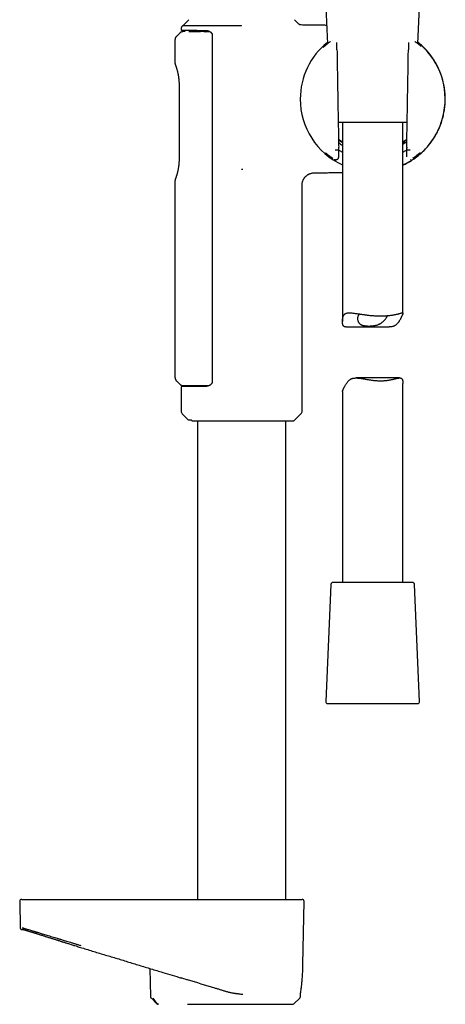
# Model space of a CAD drawing. Header units: millimetres. Extents: x 8 to 955, y 12 to 2039.
# Tile 75 of 115: x 774 to 880, y 1431 to 1675. Entities that reach past the tile are written whole.
import ezdxf

# ---------------------------------------------------------------- set-up
doc = ezdxf.new("R2010")
doc.units = ezdxf.units.MM

msp = doc.modelspace()

# ---------------------------------------------------------------- linework, layer by layer
at = {"color": 7, "linetype": 'Continuous', "lineweight": 30}
for p, q in [((850.36, 1678.52), (850.76, 1669.43)), ((873.15, 1669.43), (873.54, 1678.6)), ((816.36, 1675.38), (814.86, 1673.88)), ((829.45, 1673.88), (829.45, 1673.92)), ((843.57, 1674.36), (842.54, 1675.38)), ((814.11, 1672.07), (813.3, 1671.24)), ((814.45, 1673.07), (814.45, 1672.98)), ((815.45, 1672.43), (814.94, 1672.42)), ((818.5, 1672.74), (818.5, 1672.42)), ((820.55, 1672.41), (821.04, 1672.42)), ((821.04, 1672.42), (821.59, 1672.43)), ((822.15, 1671.71), (822.15, 1585.54)), ((812.95, 1670.39), (812.95, 1664.59)), ((853.09, 1667.93), (853.06, 1669.75)), ((870.84, 1669.75), (870.81, 1667.93)), ((870.85, 1669.75), (870.85, 1669.75)), ((853.09, 1667.93), (853.09, 1667.93)), ((853.09, 1667.93), (853.1, 1667.93)), ((870.8, 1667.93), (870.81, 1667.93)), ((813.96, 1659.26), (813.96, 1640.84)), ((813.96, 1659.26), (813.96, 1659.26)), ((864.48, 1649.94), (853.4, 1649.94)), ((854.45, 1649.94), (854.45, 1600.62)), ((870.5, 1649.94), (864.48, 1649.94)), ((869.45, 1602.65), (869.45, 1649.94)), ((869.45, 1644.56), (870.41, 1645.22)), ((853.4, 1643.03), (853.4, 1643.03)), ((853.4, 1643.03), (853.57, 1643.03)), ((853.54, 1641.37), (853.57, 1643.08)), ((870.32, 1643.62), (870.36, 1641.37)), ((870.33, 1643.03), (870.5, 1643.03)), ((870.5, 1643.03), (870.5, 1643.03)), ((829.45, 1638.37), (829.74, 1638.32)), ((829.78, 1638.36), (829.74, 1638.32)), ((812.95, 1635.51), (812.95, 1586.74)), ((844.45, 1578.44), (844.45, 1634.42)), ((855.27, 1599.26), (866.07, 1599.26)), ((813.3, 1585.89), (814.16, 1585.04)), ((868.63, 1586.61), (857.84, 1586.61)), ((814.45, 1584.27), (814.45, 1578.44)), ((816.65, 1584.74), (816.66, 1584.49)), ((816.97, 1584.49), (816.96, 1584.74)), ((818.56, 1584.5), (818.56, 1584.74)), ((869.45, 1535.94), (869.45, 1585.26)), ((854.45, 1583.22), (854.45, 1535.94)), ((814.74, 1577.73), (816.25, 1576.22)), ((816.25, 1576.22), (816.95, 1576.22)), ((816.95, 1576.22), (817.14, 1576.05)), ((842.47, 1576.05), (844.16, 1577.73)), ((817.37, 1575.96), (842.26, 1575.96)), ((818.5, 1575.96), (818.5, 1457.42)), ((840.4, 1457.42), (840.4, 1575.96)), ((851.58, 1535.46), (850.32, 1506.46)), ((871.82, 1535.94), (852.08, 1535.94)), ((873.58, 1506.46), (872.32, 1535.46)), ((850.82, 1505.94), (864.8, 1505.94)), ((864.8, 1505.94), (873.08, 1505.94)), ((774.46, 1456.91), (774.57, 1450.41)), ((844.67, 1441.29), (844.94, 1456.91)), ((775.08, 1449.92), (775.08, 1449.92)), ((775.09, 1449.92), (775.49, 1449.92)), ((789.54, 1445.54), (789.53, 1445.54)), ((806.7, 1440.31), (806.87, 1433.33)), ((814.32, 1438), (814.32, 1438)), ((807.01, 1432.99), (808.47, 1431.57)), ((807.02, 1432.99), (807.03, 1432.99)), ((808.57, 1431.57), (807.54, 1432.98)), ((842.44, 1431.57), (843.88, 1432.98)), ((844.03, 1433.33), (844.04, 1433.87)), ((844.04, 1433.87), (844.04, 1433.89))]:
    msp.add_line(p, q, dxfattribs=at)
for centre, radius, start, end in [((861.95, 1655.72), 17.96, 128.6107, 180), ((861.95, 1655.72), 17.96, 294.6793, 51.3893), ((861.95, 1655.72), 17.96, 180, 245.3207), ((815.45, 1578.44), 1, 180, 225), ((843.45, 1578.44), 1, 315, 0), ((842.26, 1576.26), 0.3, 270, 315), ((852.08, 1535.44), 0.5, 90, 177.5187), ((871.82, 1535.44), 0.5, 2.4813, 90), ((850.82, 1506.44), 0.5, 177.5187, 270), ((873.08, 1506.44), 0.5, 270, 2.4813), ((774.96, 1456.92), 0.5, 90, 181), ((844.44, 1456.92), 0.5, 359, 90), ((843.53, 1433.34), 0.5, 314.5, 359), ((842.09, 1431.92), 0.5, 270, 314.5)]:
    msp.add_arc(centre, radius, start, end, dxfattribs=at)
for centre, major_axis, ratio, start_param, end_param in [((864.46, 1655.77), (16.75, 0.29), 0.988692, 2.299139, 2.299523), ((859.44, 1655.77), (16.75, -0.29), 0.988692, 0.84207, 0.842454), ((864.46, 1655.77), (16.75, 0.29), 0.988692, 3.985409, 3.987412), ((859.44, 1655.77), (16.75, -0.29), 0.988692, 5.437366, 5.439368), ((871.64, 1718.95), (1.31, 75.92), 0.001218, 3.079851, 3.141615)]:
    msp.add_ellipse(centre, major_axis=major_axis, ratio=ratio, start_param=start_param, end_param=end_param, dxfattribs=at)
for points, knots in [([(814.86, 1673.88), (814.83, 1673.86), (814.77, 1673.81), (814.68, 1673.72), (814.61, 1673.62), (814.55, 1673.51), (814.5, 1673.4), (814.47, 1673.29), (814.45, 1673.18), (814.45, 1673.11), (814.45, 1673.07)], [0, 0, 0, 0, 0.130253, 0.260819, 0.390718, 0.518999, 0.644781, 0.767287, 0.885864, 1, 1, 1, 1]), ([(829.45, 1673.87), (829.28, 1673.87), (828.95, 1673.87), (828.45, 1673.87), (827.95, 1673.87), (827.45, 1673.87), (826.95, 1673.87), (826.46, 1673.87), (825.97, 1673.87), (825.48, 1673.87), (824.99, 1673.87), (824.51, 1673.88), (824.04, 1673.88), (823.53, 1673.88), (823.01, 1673.88), (822.47, 1673.87), (821.94, 1673.87), (821.42, 1673.87), (820.91, 1673.87), (820.42, 1673.88), (819.93, 1673.88), (819.48, 1673.88), (819.04, 1673.88), (818.63, 1673.88), (818.23, 1673.88), (817.86, 1673.88), (817.52, 1673.88), (817.21, 1673.88), (816.91, 1673.88), (816.65, 1673.88), (816.42, 1673.88), (816.22, 1673.88), (816.03, 1673.88), (815.87, 1673.88), (815.72, 1673.88), (815.58, 1673.88), (815.42, 1673.88), (815.26, 1673.88), (815.13, 1673.88), (815.03, 1673.88), (814.94, 1673.88), (814.89, 1673.88), (814.86, 1673.88), (814.86, 1673.88), (814.86, 1673.88)], [0, 0, 0, 0, 0.02183, 0.043685, 0.065579, 0.087499, 0.109406, 0.131313, 0.153331, 0.17535, 0.197532, 0.219715, 0.241999, 0.264284, 0.290685, 0.317216, 0.343795, 0.370658, 0.397572, 0.424778, 0.452034, 0.479429, 0.505573, 0.531757, 0.558005, 0.584299, 0.608793, 0.633287, 0.657933, 0.682578, 0.702494, 0.72241, 0.742403, 0.762395, 0.779167, 0.79595, 0.822222, 0.84862, 0.875064, 0.901778, 0.928538, 0.955574, 0.982658, 1, 1, 1, 1]), ([(844.26, 1674.07), (844.2, 1674.07), (844.07, 1674.08), (843.88, 1674.14), (843.71, 1674.23), (843.61, 1674.32), (843.57, 1674.36)], [0, 0, 0, 0, 0.247647, 0.5, 0.752353, 1, 1, 1, 1]), ([(850.56, 1673.97), (850.4, 1673.98), (849.76, 1673.99), (848.61, 1674.01), (847.11, 1674.03), (845.66, 1674.05), (844.7, 1674.06), (844.26, 1674.07)], [0, 0, 0, 0, 0.073667, 0.306965, 0.545753, 0.789918, 1, 1, 1, 1]), ([(813.3, 1671.24), (813.27, 1671.21), (813.22, 1671.15), (813.15, 1671.06), (813.09, 1670.96), (813.04, 1670.85), (813, 1670.74), (812.97, 1670.62), (812.95, 1670.51), (812.95, 1670.43), (812.95, 1670.39)], [0, 0, 0, 0, 0.122907, 0.247593, 0.373494, 0.500011, 0.626527, 0.752423, 0.877102, 1, 1, 1, 1]), ([(814.94, 1672.42), (814.89, 1672.42), (814.79, 1672.41), (814.64, 1672.38), (814.49, 1672.33), (814.35, 1672.25), (814.22, 1672.17), (814.15, 1672.1), (814.11, 1672.07)], [0, 0, 0, 0, 0.166102, 0.335019, 0.505378, 0.675738, 0.844655, 1, 1, 1, 1]), ([(814.45, 1672.98), (814.45, 1672.95), (814.46, 1672.91), (814.48, 1672.87), (814.51, 1672.83), (814.54, 1672.81), (814.59, 1672.78), (814.63, 1672.78), (814.65, 1672.78)], [0, 0, 0, 0, 0.239784, 0.368781, 0.500449, 0.632051, 0.760855, 1, 1, 1, 1]), ([(814.65, 1672.78), (814.65, 1672.78), (814.66, 1672.78), (814.71, 1672.78), (814.78, 1672.78), (814.89, 1672.78), (815.02, 1672.77), (815.17, 1672.77), (815.33, 1672.77), (815.52, 1672.77), (815.72, 1672.77), (815.95, 1672.77), (816.21, 1672.76), (816.52, 1672.76), (816.87, 1672.76), (817.25, 1672.75), (817.65, 1672.75), (818.06, 1672.75), (818.45, 1672.74), (818.84, 1672.74), (819.23, 1672.74), (819.65, 1672.73), (820.08, 1672.73), (820.37, 1672.73), (820.52, 1672.73)], [0, 0, 0, 0, 0.0494365, 0.0987157, 0.1479373, 0.1972042, 0.2466189, 0.2889662, 0.3311805, 0.3733261, 0.4154675, 0.4576692, 0.4999957, 0.5507933, 0.601418, 0.6519808, 0.7025934, 0.7533671, 0.7945767, 0.8356655, 0.8766927, 0.9177179, 0.9588006, 1, 1, 1, 1]), ([(816.36, 1672.42), (816.38, 1672.42), (816.59, 1672.42), (817.17, 1672.42), (818.1, 1672.42), (818.87, 1672.42), (819.26, 1672.42)], [0, 0, 0, 0, 0.047841, 0.365227, 0.682614, 1, 1, 1, 1]), ([(820.55, 1672.41), (820.44, 1672.41), (820.21, 1672.41), (819.89, 1672.42), (819.57, 1672.42), (819.36, 1672.42), (819.26, 1672.42)], [0, 0, 0, 0, 0.24933, 0.498927, 0.749328, 1, 1, 1, 1]), ([(820.5, 1672.73), (820.54, 1672.73), (820.63, 1672.73), (820.77, 1672.71), (820.89, 1672.69), (821.01, 1672.66), (821.11, 1672.63), (821.21, 1672.6), (821.32, 1672.56), (821.43, 1672.52), (821.53, 1672.47), (821.61, 1672.42), (821.69, 1672.37), (821.77, 1672.32), (821.83, 1672.27), (821.89, 1672.21), (821.94, 1672.16), (822, 1672.1), (822.05, 1672.03), (822.1, 1671.94), (822.13, 1671.86), (822.15, 1671.78), (822.15, 1671.73), (822.15, 1671.71)], [0, 0, 0, 0, 0.069272, 0.137392, 0.204106, 0.263565, 0.312879, 0.366929, 0.42428, 0.486317, 0.534179, 0.586446, 0.632399, 0.669693, 0.708553, 0.744056, 0.780566, 0.81805, 0.852877, 0.895798, 0.945079, 0.971856, 1, 1, 1, 1]), ([(851.27, 1669.83), (851.19, 1669.76), (851.01, 1669.63), (850.76, 1669.44), (850.53, 1669.25), (850.33, 1669.08), (850.15, 1668.93), (849.98, 1668.78), (849.84, 1668.65), (849.75, 1668.57), (849.71, 1668.53), (849.71, 1668.53)], [0, 0, 0, 0, 0.136498, 0.274232, 0.407261, 0.535778, 0.657776, 0.775731, 0.889611, 0.99905, 1, 1, 1, 1]), ([(851.51, 1670), (851.43, 1669.95), (851.35, 1669.89), (851.28, 1669.83), (851.27, 1669.83)], [0, 0, 0, 0, 0.9475774, 1, 1, 1, 1]), ([(851.99, 1670.33), (851.99, 1670.32), (851.98, 1670.32), (851.97, 1670.31), (851.96, 1670.31)], [0, 0, 0, 0, 0.519363, 1, 1, 1, 1]), ([(869.45, 1639.37), (869.63, 1639.45), (869.99, 1639.62), (870.52, 1639.89), (871.03, 1640.18), (871.53, 1640.48), (872, 1640.79), (872.47, 1641.11), (872.95, 1641.47), (873.42, 1641.84), (873.86, 1642.22), (874.27, 1642.6), (874.67, 1642.98), (875.03, 1643.36), (875.37, 1643.73), (875.69, 1644.09), (875.98, 1644.45), (876.24, 1644.79), (876.49, 1645.11), (876.72, 1645.43), (876.97, 1645.8), (877.25, 1646.24), (877.56, 1646.75), (877.85, 1647.28), (878.13, 1647.83), (878.4, 1648.41), (878.66, 1649.01), (878.89, 1649.62), (879.11, 1650.26), (879.3, 1650.92), (879.47, 1651.6), (879.62, 1652.3), (879.74, 1652.97), (879.83, 1653.63), (879.89, 1654.27), (879.94, 1654.91), (879.95, 1655.57), (879.95, 1656.23), (879.92, 1656.88), (879.86, 1657.56), (879.78, 1658.24), (879.66, 1658.94), (879.53, 1659.62), (879.37, 1660.26), (879.2, 1660.88), (879.01, 1661.47), (878.81, 1662.03), (878.6, 1662.57), (878.38, 1663.08), (878.16, 1663.56), (877.92, 1664.03), (877.7, 1664.45), (877.48, 1664.83), (877.27, 1665.18), (877.05, 1665.53), (876.82, 1665.87), (876.56, 1666.24), (876.28, 1666.62), (875.99, 1666.99), (875.7, 1667.34), (875.41, 1667.68), (875.1, 1668.02), (874.76, 1668.37), (874.4, 1668.72), (874.02, 1669.08), (873.62, 1669.43), (873.33, 1669.68), (873.17, 1669.8), (873.16, 1669.81)], [0, 0, 0, 0, 0.01589, 0.032528, 0.0487, 0.064422, 0.079711, 0.094578, 0.111566, 0.127974, 0.143804, 0.159054, 0.173984, 0.18831, 0.202032, 0.215149, 0.227659, 0.239355, 0.250465, 0.260989, 0.271265, 0.287133, 0.30336, 0.319946, 0.336889, 0.354187, 0.371842, 0.389851, 0.408214, 0.426927, 0.445986, 0.465387, 0.485125, 0.502302, 0.519706, 0.537328, 0.555153, 0.573169, 0.591101, 0.608621, 0.628524, 0.647838, 0.666545, 0.684633, 0.702087, 0.718905, 0.735119, 0.750767, 0.765887, 0.780509, 0.79466, 0.808363, 0.819768, 0.830869, 0.841689, 0.852954, 0.865064, 0.87803, 0.891869, 0.903342, 0.915375, 0.927984, 0.941178, 0.954965, 0.969093, 0.983813, 0.999138, 1, 1, 1, 1]), ([(872.61, 1669.84), (872.61, 1669.84), (872.54, 1669.9), (872.46, 1669.95), (872.39, 1670)], [0, 0, 0, 0, 0.0532794, 1, 1, 1, 1]), ([(873.99, 1668.72), (873.96, 1668.74), (873.88, 1668.81), (873.72, 1668.95), (873.52, 1669.12), (873.31, 1669.3), (873.1, 1669.47), (872.87, 1669.65), (872.7, 1669.78), (872.61, 1669.84)], [0, 0, 0, 0, 0.067949, 0.23114, 0.403374, 0.54523, 0.692999, 0.84686, 1, 1, 1, 1]), ([(853.1, 1667.93), (853.12, 1666.59), (853.17, 1663.91), (853.23, 1659.89), (853.3, 1655.87), (853.37, 1651.85), (853.45, 1647.83), (853.49, 1645.16), (853.52, 1643.82)], [0, 0, 0, 0, 0.166683, 0.333346, 0.5, 0.666653, 0.833316, 1, 1, 1, 1]), ([(870.38, 1643.82), (870.41, 1645.16), (870.46, 1647.83), (870.53, 1651.85), (870.6, 1655.87), (870.67, 1659.89), (870.74, 1663.91), (870.78, 1666.59), (870.8, 1667.93)], [0, 0, 0, 0, 0.166684, 0.333347, 0.5, 0.666654, 0.833317, 1, 1, 1, 1]), ([(870.81, 1667.93), (870.81, 1667.93), (870.81, 1667.93), (870.81, 1667.93), (870.81, 1667.93)], [0, 0, 0, 0, 0.830909, 1, 1, 1, 1]), ([(812.95, 1664.59), (812.96, 1664.56), (812.96, 1664.48), (812.98, 1664.41), (812.99, 1664.37)], [0, 0, 0, 0, 0.497882, 1, 1, 1, 1]), ([(812.99, 1664.37), (812.99, 1664.36), (812.99, 1664.35), (813.01, 1664.31), (813.03, 1664.24), (813.06, 1664.15), (813.09, 1664.07), (813.1, 1664.04)], [0, 0, 0, 0, 0.202603, 0.404916, 0.607107, 0.809379, 1, 1, 1, 1]), ([(813.1, 1664.04), (813.12, 1663.99), (813.15, 1663.91), (813.2, 1663.75), (813.26, 1663.58), (813.32, 1663.4), (813.37, 1663.21), (813.43, 1663.01), (813.48, 1662.82), (813.54, 1662.6), (813.6, 1662.36), (813.66, 1662.11), (813.7, 1661.87), (813.75, 1661.64), (813.78, 1661.43), (813.81, 1661.24), (813.84, 1661.06), (813.86, 1660.9), (813.88, 1660.76), (813.89, 1660.61), (813.91, 1660.46), (813.92, 1660.24), (813.94, 1659.96), (813.96, 1659.62), (813.96, 1659.38), (813.96, 1659.26)], [0, 0, 0, 0, 0.060641, 0.118616, 0.174052, 0.227026, 0.277584, 0.32575, 0.371538, 0.414955, 0.469163, 0.519191, 0.56509, 0.606924, 0.644743, 0.678584, 0.708476, 0.734438, 0.758373, 0.782909, 0.808067, 0.833851, 0.887305, 0.943046, 1, 1, 1, 1]), ([(854.45, 1644.99), (854.36, 1645.05), (854.11, 1645.22), (853.79, 1645.47), (853.56, 1645.67), (853.48, 1645.73)], [0, 0, 0, 0, 0.257931, 0.760855, 1, 1, 1, 1]), ([(853.48, 1645.69), (853.5, 1645.68), (853.65, 1645.54), (853.97, 1645.29), (854.29, 1645.07), (854.45, 1644.95)], [0, 0, 0, 0, 0.039106, 0.506473, 1, 1, 1, 1]), ([(853.5, 1645.03), (853.54, 1644.97), (853.79, 1644.65), (854.15, 1644.45), (854.45, 1644.28)], [0, 0, 0, 0, 0.179906, 1, 1, 1, 1]), ([(870.42, 1645.73), (870.39, 1645.71), (870.24, 1645.57), (869.92, 1645.33), (869.62, 1645.1), (869.46, 1644.99), (869.45, 1644.98)], [0, 0, 0, 0, 0.074871, 0.519385, 0.967004, 1, 1, 1, 1]), ([(869.45, 1644.95), (869.5, 1644.98), (869.7, 1645.12), (870.01, 1645.35), (870.28, 1645.56), (870.4, 1645.67), (870.42, 1645.69)], [0, 0, 0, 0, 0.160703, 0.580755, 0.956816, 1, 1, 1, 1]), ([(850.25, 1642.4), (850.25, 1642.39), (850.26, 1642.38), (850.3, 1642.35), (850.36, 1642.3), (850.44, 1642.24), (850.53, 1642.17), (850.64, 1642.08), (850.77, 1641.97), (850.93, 1641.85), (851.11, 1641.71), (851.32, 1641.56), (851.56, 1641.39), (851.8, 1641.22), (851.97, 1641.11), (852.04, 1641.06)], [0, 0, 0, 0, 0.008011, 0.063769, 0.12488, 0.19139, 0.263343, 0.340779, 0.423722, 0.512182, 0.606136, 0.705526, 0.810249, 0.92015, 1, 1, 1, 1]), ([(853.4, 1643.03), (853.4, 1643.03), (853.39, 1643.03), (853.36, 1643.03), (853.3, 1643.03), (853.23, 1643.02), (853.15, 1643.02), (853.05, 1643.02), (852.95, 1643.02), (852.83, 1643.02), (852.74, 1643.02), (852.7, 1643.02), (852.69, 1643.02)], [0, 0, 0, 0, 0.107024, 0.217152, 0.324175, 0.434303, 0.541334, 0.651469, 0.758516, 0.868667, 0.973896, 1, 1, 1, 1]), ([(853.55, 1643.2), (853.55, 1643.2), (853.54, 1643.21), (853.54, 1643.23), (853.54, 1643.27), (853.54, 1643.31), (853.53, 1643.36), (853.53, 1643.42), (853.53, 1643.5), (853.52, 1643.6), (853.52, 1643.71), (853.52, 1643.78), (853.52, 1643.82)], [0, 0, 0, 0, 0.122389, 0.185031, 0.249828, 0.370956, 0.434264, 0.500182, 0.621806, 0.750158, 0.873693, 1, 1, 1, 1]), ([(853.57, 1643.03), (853.57, 1643.04), (853.57, 1643.04), (853.57, 1643.06), (853.57, 1643.11), (853.57, 1643.15), (853.57, 1643.18)], [0, 0, 0, 0, 0.1857566, 0.3726796, 0.5594621, 1, 1, 1, 1]), ([(853.58, 1643.09), (853.77, 1642.96), (854.04, 1642.78), (854.36, 1642.6), (854.45, 1642.55)], [0, 0, 0, 0, 0.702775, 1, 1, 1, 1]), ([(869.45, 1642.55), (869.54, 1642.6), (869.85, 1642.77), (870.14, 1642.96), (870.32, 1643.09), (870.33, 1643.09)], [0, 0, 0, 0, 0.274468, 0.976217, 1, 1, 1, 1]), ([(870.38, 1643.82), (870.38, 1643.78), (870.38, 1643.71), (870.38, 1643.6), (870.37, 1643.5), (870.37, 1643.41), (870.37, 1643.32), (870.36, 1643.27), (870.36, 1643.24), (870.36, 1643.21), (870.36, 1643.2), (870.35, 1643.2)], [0, 0, 0, 0, 0.12472, 0.249875, 0.374633, 0.499298, 0.625226, 0.749389, 0.810842, 0.874662, 1, 1, 1, 1]), ([(871.21, 1643.02), (871.2, 1643.02), (871.16, 1643.02), (871.07, 1643.02), (870.95, 1643.02), (870.85, 1643.02), (870.75, 1643.02), (870.67, 1643.02), (870.6, 1643.03), (870.55, 1643.03), (870.51, 1643.03), (870.5, 1643.03), (870.5, 1643.03)], [0, 0, 0, 0, 0.026104, 0.133167, 0.243335, 0.350398, 0.460566, 0.567621, 0.677782, 0.784821, 0.894965, 1, 1, 1, 1]), ([(871.86, 1641.06), (871.92, 1641.1), (872.07, 1641.2), (872.29, 1641.35), (872.51, 1641.51), (872.71, 1641.65), (872.88, 1641.78), (873.03, 1641.89), (873.17, 1642), (873.29, 1642.1), (873.4, 1642.19), (873.49, 1642.26), (873.56, 1642.32), (873.62, 1642.37), (873.67, 1642.41), (873.7, 1642.44), (873.73, 1642.46), (873.74, 1642.47), (873.74, 1642.47), (873.74, 1642.47)], [0, 0, 0, 0, 0.062031, 0.14835, 0.230708, 0.309063, 0.383396, 0.453703, 0.519994, 0.592283, 0.65917, 0.720698, 0.776908, 0.827835, 0.873504, 0.913936, 0.95164, 0.98922, 1, 1, 1, 1]), ([(813.96, 1640.84), (813.96, 1640.75), (813.96, 1640.57), (813.95, 1640.32), (813.94, 1640.11), (813.93, 1639.93), (813.92, 1639.78), (813.91, 1639.67), (813.9, 1639.6), (813.9, 1639.55), (813.89, 1639.5), (813.89, 1639.46), (813.88, 1639.42), (813.88, 1639.36), (813.87, 1639.29), (813.86, 1639.21), (813.85, 1639.1), (813.82, 1638.94), (813.79, 1638.73), (813.75, 1638.5), (813.71, 1638.25), (813.66, 1638), (813.6, 1637.74), (813.53, 1637.47), (813.47, 1637.22), (813.4, 1636.99), (813.34, 1636.78), (813.28, 1636.59), (813.23, 1636.43), (813.18, 1636.3), (813.14, 1636.17), (813.12, 1636.1), (813.1, 1636.07)], [0, 0, 0, 0, 0.0447098, 0.0841675, 0.1184185, 0.1474853, 0.1713765, 0.1900925, 0.2007315, 0.2084558, 0.215486, 0.2216598, 0.2295228, 0.2390766, 0.250323, 0.2632648, 0.2779054, 0.3091722, 0.3461345, 0.3873095, 0.4317148, 0.4797372, 0.5314486, 0.5868888, 0.6460779, 0.6982834, 0.7531232, 0.8106291, 0.8555466, 0.9020369, 0.9501596, 1, 1, 1, 1]), ([(852.46, 1640.79), (852.48, 1640.79), (852.51, 1640.77), (852.55, 1640.75), (852.6, 1640.73), (852.65, 1640.71), (852.71, 1640.69), (852.78, 1640.68), (852.86, 1640.68), (852.93, 1640.69), (853.02, 1640.71), (853.1, 1640.73), (853.18, 1640.77), (853.26, 1640.82), (853.33, 1640.89), (853.4, 1640.97), (853.46, 1641.06), (853.5, 1641.16), (853.53, 1641.26), (853.53, 1641.33), (853.54, 1641.37)], [0, 0, 0, 0, 0.06151, 0.134712, 0.189435, 0.23318, 0.274376, 0.316204, 0.36361, 0.404737, 0.45482, 0.513946, 0.564088, 0.618838, 0.677654, 0.739766, 0.804199, 0.869829, 0.935476, 1, 1, 1, 1]), ([(871.39, 1640.77), (871.4, 1640.77), (871.41, 1640.78), (871.43, 1640.79), (871.44, 1640.79)], [0, 0, 0, 0, 0.347437, 1, 1, 1, 1]), ([(844.45, 1634.42), (844.45, 1634.52), (844.46, 1634.71), (844.5, 1634.99), (844.56, 1635.25), (844.64, 1635.48), (844.73, 1635.7), (844.83, 1635.89), (844.93, 1636.06), (845.03, 1636.2), (845.13, 1636.33), (845.23, 1636.44), (845.33, 1636.55), (845.46, 1636.67), (845.61, 1636.8), (845.8, 1636.93), (846.01, 1637.06), (846.23, 1637.17), (846.48, 1637.27), (846.73, 1637.34), (846.97, 1637.39), (847.19, 1637.41), (847.34, 1637.42), (847.41, 1637.42)], [0, 0, 0, 0, 0.062163, 0.12214, 0.179356, 0.233307, 0.283567, 0.329792, 0.371714, 0.409139, 0.441941, 0.472984, 0.504573, 0.536669, 0.585668, 0.635561, 0.686179, 0.738372, 0.796233, 0.859662, 0.904678, 0.951557, 1, 1, 1, 1]), ([(847.41, 1637.42), (847.5, 1637.42), (848.05, 1637.43), (849.05, 1637.45), (850.41, 1637.47), (851.74, 1637.49), (853.06, 1637.52), (853.96, 1637.53), (854.42, 1637.54), (854.45, 1637.54)], [0, 0, 0, 0, 0.038015, 0.234518, 0.427339, 0.616594, 0.80238, 0.988469, 1, 1, 1, 1]), ([(812.99, 1635.73), (812.98, 1635.7), (812.96, 1635.62), (812.96, 1635.55), (812.95, 1635.51)], [0, 0, 0, 0, 0.50206, 1, 1, 1, 1]), ([(813.1, 1636.07), (813.09, 1636.03), (813.06, 1635.95), (813.03, 1635.87), (813.01, 1635.8), (812.99, 1635.75), (812.99, 1635.74), (812.99, 1635.73)], [0, 0, 0, 0, 0.190281, 0.392417, 0.594628, 0.797103, 1, 1, 1, 1]), ([(855.27, 1599.26), (855.22, 1599.26), (855.12, 1599.27), (854.98, 1599.3), (854.86, 1599.35), (854.79, 1599.4), (854.73, 1599.46), (854.68, 1599.52), (854.64, 1599.59), (854.6, 1599.67), (854.56, 1599.76), (854.53, 1599.88), (854.5, 1600.02), (854.48, 1600.16), (854.46, 1600.37), (854.45, 1600.64), (854.46, 1600.92), (854.48, 1601.16), (854.51, 1601.36), (854.55, 1601.55), (854.6, 1601.73), (854.66, 1601.91), (854.74, 1602.07), (854.82, 1602.21), (854.94, 1602.35), (855.08, 1602.48), (855.26, 1602.59), (855.47, 1602.67), (855.69, 1602.72), (855.94, 1602.75), (856.21, 1602.76), (856.5, 1602.75), (856.83, 1602.72), (857.19, 1602.68), (857.6, 1602.62), (858.03, 1602.56), (858.44, 1602.5), (858.83, 1602.44), (859.2, 1602.38), (859.6, 1602.32), (860.01, 1602.27), (860.41, 1602.22), (860.83, 1602.17), (861.26, 1602.12), (861.72, 1602.08), (862.19, 1602.05), (862.5, 1602.03), (862.65, 1602.02)], [0, 0, 0, 0, 0.0187, 0.041803, 0.064573, 0.076072, 0.087571, 0.099257, 0.110943, 0.122748, 0.134554, 0.150358, 0.166163, 0.1821, 0.198039, 0.230153, 0.262359, 0.281386, 0.30048, 0.319594, 0.3389, 0.35825, 0.377858, 0.397554, 0.417429, 0.442798, 0.468373, 0.494251, 0.520321, 0.545631, 0.571084, 0.596732, 0.622498, 0.652635, 0.68293, 0.71345, 0.744116, 0.766636, 0.791559, 0.816558, 0.841788, 0.867099, 0.890256, 0.9175, 0.944852, 0.972369, 1, 1, 1, 1]), ([(858.75, 1602.45), (858.72, 1602.43), (858.64, 1602.38), (858.54, 1602.29), (858.44, 1602.18), (858.36, 1602.06), (858.29, 1601.92), (858.25, 1601.78), (858.22, 1601.61), (858.2, 1601.43), (858.2, 1601.21), (858.23, 1600.99), (858.28, 1600.79), (858.35, 1600.6), (858.43, 1600.44), (858.52, 1600.29), (858.62, 1600.16), (858.74, 1600.05), (858.87, 1599.94), (859.02, 1599.84), (859.2, 1599.75), (859.4, 1599.68), (859.61, 1599.62), (859.83, 1599.57), (860.07, 1599.53), (860.32, 1599.51), (860.58, 1599.49), (860.84, 1599.48), (861.12, 1599.48), (861.43, 1599.49), (861.7, 1599.51), (861.95, 1599.53), (862.14, 1599.56), (862.35, 1599.59), (862.59, 1599.63), (862.84, 1599.69), (863.11, 1599.76), (863.37, 1599.86), (863.61, 1599.96), (863.84, 1600.08), (864.05, 1600.2), (864.24, 1600.34), (864.44, 1600.5), (864.63, 1600.67), (864.84, 1600.88), (865.02, 1601.1), (865.19, 1601.32), (865.32, 1601.52), (865.43, 1601.71), (865.52, 1601.88), (865.58, 1602), (865.6, 1602.05), (865.61, 1602.06)], [0, 0, 0, 0, 0.013829, 0.033156, 0.052615, 0.072267, 0.092039, 0.109776, 0.131259, 0.152828, 0.178199, 0.207536, 0.229818, 0.25218, 0.27497, 0.294124, 0.313363, 0.328895, 0.348319, 0.367869, 0.387628, 0.407537, 0.426967, 0.446539, 0.466324, 0.486249, 0.505668, 0.525213, 0.544952, 0.564823, 0.590052, 0.602814, 0.615576, 0.631103, 0.6467, 0.666393, 0.686235, 0.706306, 0.726528, 0.745719, 0.765022, 0.784477, 0.80402, 0.826985, 0.850054, 0.881335, 0.904966, 0.928683, 0.951166, 0.973883, 0.996739, 1, 1, 1, 1]), ([(862.65, 1602.02), (862.78, 1602.02), (863.04, 1602.01), (863.44, 1602), (863.85, 1601.99), (864.25, 1602), (864.64, 1602.01), (865.01, 1602.02), (865.36, 1602.04), (865.71, 1602.07), (866.07, 1602.1), (866.41, 1602.14), (866.74, 1602.19), (867.03, 1602.23), (867.32, 1602.28), (867.59, 1602.34), (867.86, 1602.39), (868.11, 1602.45), (868.34, 1602.51), (868.54, 1602.56), (868.73, 1602.61), (868.9, 1602.66), (869.05, 1602.7), (869.18, 1602.74), (869.29, 1602.75), (869.36, 1602.76), (869.42, 1602.74), (869.45, 1602.7), (869.45, 1602.65), (869.44, 1602.59), (869.43, 1602.54), (869.41, 1602.48), (869.39, 1602.41), (869.36, 1602.34), (869.32, 1602.26), (869.28, 1602.17), (869.24, 1602.07), (869.19, 1601.96), (869.12, 1601.82), (869.04, 1601.65), (868.93, 1601.43), (868.81, 1601.2), (868.69, 1600.97), (868.55, 1600.74), (868.4, 1600.51), (868.23, 1600.28), (868.05, 1600.07), (867.85, 1599.87), (867.67, 1599.72), (867.51, 1599.62), (867.39, 1599.54), (867.26, 1599.48), (867.13, 1599.42), (866.99, 1599.38), (866.8, 1599.33), (866.55, 1599.28), (866.29, 1599.26), (866.12, 1599.26), (866.07, 1599.26)], [0, 0, 0, 0, 0.019358, 0.040793, 0.062299, 0.084022, 0.105819, 0.12577, 0.145126, 0.166555, 0.188053, 0.209759, 0.231536, 0.251462, 0.271126, 0.292889, 0.31472, 0.336752, 0.358853, 0.379072, 0.399431, 0.421988, 0.444628, 0.467529, 0.490531, 0.511625, 0.533974, 0.556453, 0.579157, 0.590598, 0.602039, 0.613236, 0.624433, 0.635724, 0.647015, 0.65845, 0.669886, 0.681415, 0.692945, 0.712273, 0.7317, 0.751163, 0.770761, 0.790379, 0.810124, 0.829899, 0.849755, 0.869503, 0.88935, 0.899382, 0.909413, 0.919545, 0.929677, 0.939575, 0.949474, 0.969455, 0.989688, 1, 1, 1, 1]), ([(812.95, 1586.75), (812.95, 1586.71), (812.95, 1586.63), (812.97, 1586.51), (813, 1586.39), (813.04, 1586.28), (813.09, 1586.17), (813.16, 1586.06), (813.23, 1585.97), (813.28, 1585.92), (813.3, 1585.89)], [0, 0, 0, 0, 0.125239, 0.252365, 0.380774, 0.509821, 0.638841, 0.76717, 0.894165, 1, 1, 1, 1]), ([(854.45, 1583.22), (854.45, 1583.23), (854.45, 1583.24), (854.46, 1583.28), (854.47, 1583.33), (854.49, 1583.39), (854.51, 1583.46), (854.54, 1583.53), (854.58, 1583.61), (854.62, 1583.7), (854.66, 1583.8), (854.71, 1583.91), (854.78, 1584.05), (854.86, 1584.23), (854.97, 1584.44), (855.09, 1584.67), (855.22, 1584.9), (855.35, 1585.13), (855.51, 1585.36), (855.67, 1585.59), (855.85, 1585.8), (856.05, 1586), (856.23, 1586.15), (856.39, 1586.26), (856.51, 1586.33), (856.64, 1586.39), (856.77, 1586.45), (856.91, 1586.49), (857.1, 1586.54), (857.35, 1586.59), (857.67, 1586.61), (857.96, 1586.61), (858.21, 1586.6), (858.43, 1586.58), (858.65, 1586.56), (858.93, 1586.52), (859.25, 1586.47), (859.61, 1586.42), (859.96, 1586.36), (860.3, 1586.29), (860.67, 1586.23), (861.05, 1586.17), (861.43, 1586.11), (861.81, 1586.06), (862.19, 1586.01), (862.58, 1585.97), (863, 1585.94), (863.43, 1585.92), (863.85, 1585.91), (864.27, 1585.92), (864.64, 1585.93), (864.99, 1585.96), (865.33, 1586), (865.67, 1586.04), (866, 1586.09), (866.32, 1586.15), (866.61, 1586.21), (866.9, 1586.27), (867.19, 1586.34), (867.47, 1586.4), (867.74, 1586.47), (867.99, 1586.52), (868.21, 1586.57), (868.42, 1586.6), (868.6, 1586.61), (868.77, 1586.61), (868.93, 1586.58), (869.04, 1586.52), (869.12, 1586.47), (869.17, 1586.42), (869.22, 1586.35), (869.26, 1586.28), (869.3, 1586.2), (869.34, 1586.11), (869.37, 1585.99), (869.4, 1585.85), (869.43, 1585.71), (869.45, 1585.51), (869.45, 1585.36), (869.45, 1585.26)], [0, 0, 0, 0, 0.005449, 0.014387, 0.023326, 0.032075, 0.040823, 0.049645, 0.058467, 0.067401, 0.076336, 0.085344, 0.094353, 0.109454, 0.124632, 0.139839, 0.155151, 0.170479, 0.185906, 0.201356, 0.21687, 0.232299, 0.247806, 0.255644, 0.263481, 0.271398, 0.279314, 0.287047, 0.294781, 0.310393, 0.326201, 0.342119, 0.352157, 0.362195, 0.372302, 0.38241, 0.398732, 0.415107, 0.428835, 0.442948, 0.45855, 0.474193, 0.489958, 0.505768, 0.52022, 0.535919, 0.553328, 0.570807, 0.588506, 0.606282, 0.622581, 0.636652, 0.652225, 0.667847, 0.683607, 0.699414, 0.713867, 0.728797, 0.745314, 0.761878, 0.778586, 0.795348, 0.810686, 0.826138, 0.841656, 0.857298, 0.873045, 0.888566, 0.896404, 0.904241, 0.912206, 0.920172, 0.928219, 0.936266, 0.947037, 0.95781, 0.968673, 0.979537, 1, 1, 1, 1]), ([(814.15, 1585.04), (814.19, 1585.01), (814.25, 1584.95), (814.36, 1584.88), (814.48, 1584.82), (814.61, 1584.78), (814.74, 1584.75), (814.83, 1584.75), (814.87, 1584.74)], [0, 0, 0, 0, 0.164185, 0.331064, 0.499555, 0.668205, 0.835472, 1, 1, 1, 1]), ([(814.65, 1584.47), (814.63, 1584.47), (814.59, 1584.46), (814.54, 1584.44), (814.51, 1584.41), (814.48, 1584.38), (814.46, 1584.33), (814.45, 1584.29), (814.45, 1584.27)], [0, 0, 0, 0, 0.2391217, 0.3679233, 0.4995269, 0.6312007, 0.7602045, 1, 1, 1, 1]), ([(820.52, 1584.52), (820.34, 1584.52), (819.99, 1584.51), (819.48, 1584.51), (818.99, 1584.51), (818.53, 1584.5), (818.1, 1584.5), (817.72, 1584.49), (817.38, 1584.49), (817.05, 1584.49), (816.75, 1584.49), (816.46, 1584.48), (816.18, 1584.48), (815.9, 1584.48), (815.63, 1584.48), (815.4, 1584.47), (815.2, 1584.47), (815.04, 1584.47), (814.91, 1584.47), (814.82, 1584.47), (814.74, 1584.47), (814.69, 1584.47), (814.66, 1584.47), (814.65, 1584.47), (814.65, 1584.47)], [0, 0, 0, 0, 0.049434, 0.098711, 0.147934, 0.197205, 0.246627, 0.288974, 0.331189, 0.373335, 0.415476, 0.457678, 0.500005, 0.550802, 0.601427, 0.651989, 0.702601, 0.753374, 0.794589, 0.83568, 0.876708, 0.917731, 0.958809, 1, 1, 1, 1]), ([(814.87, 1584.74), (814.87, 1584.74), (814.86, 1584.74), (814.88, 1584.74), (814.94, 1584.74), (815.04, 1584.74), (815.18, 1584.74), (815.35, 1584.74), (815.53, 1584.74), (815.73, 1584.74), (815.94, 1584.74), (816.19, 1584.74), (816.45, 1584.74), (816.74, 1584.74), (817.05, 1584.74), (817.37, 1584.74), (817.72, 1584.74), (818.08, 1584.74), (818.47, 1584.74), (818.9, 1584.74), (819.37, 1584.74), (819.89, 1584.74), (820.44, 1584.74), (820.95, 1584.74), (821.3, 1584.74), (821.45, 1584.74)], [0, 0, 0, 0, 0.003193, 0.053515, 0.103799, 0.154214, 0.204926, 0.256101, 0.297996, 0.339765, 0.381493, 0.423266, 0.46517, 0.507291, 0.54868, 0.590156, 0.631796, 0.673677, 0.715872, 0.758454, 0.808801, 0.859191, 0.909737, 0.960552, 1, 1, 1, 1]), ([(822.15, 1585.54), (822.15, 1585.5), (822.15, 1585.43), (822.12, 1585.34), (822.08, 1585.26), (822.02, 1585.18), (821.95, 1585.09), (821.84, 1584.99), (821.72, 1584.9), (821.58, 1584.81), (821.45, 1584.74), (821.34, 1584.69), (821.25, 1584.66), (821.16, 1584.63), (821.06, 1584.6), (820.94, 1584.57), (820.8, 1584.54), (820.65, 1584.52), (820.55, 1584.52), (820.5, 1584.52)], [0, 0, 0, 0, 0.042937, 0.083693, 0.12194, 0.15745, 0.220072, 0.275992, 0.355897, 0.437739, 0.513085, 0.56306, 0.612464, 0.659797, 0.709191, 0.771314, 0.845047, 0.921837, 1, 1, 1, 1]), ([(817.14, 1576.05), (817.15, 1576.03), (817.18, 1576.01), (817.25, 1575.98), (817.31, 1575.96), (817.36, 1575.96), (817.37, 1575.96)], [0, 0, 0, 0, 0.215111, 0.436656, 0.871112, 1, 1, 1, 1]), ([(774.96, 1457.42), (774.96, 1457.42), (774.96, 1457.42), (775, 1457.42), (775.06, 1457.42), (775.16, 1457.42), (775.29, 1457.42), (775.41, 1457.42), (775.46, 1457.42)], [0, 0, 0, 0, 0.119995, 0.295989, 0.471985, 0.647984, 0.823989, 1, 1, 1, 1]), ([(775.46, 1457.42), (775.47, 1457.42), (775.47, 1457.42), (775.51, 1457.42), (775.55, 1457.42), (775.62, 1457.42), (775.7, 1457.42), (775.79, 1457.42), (775.89, 1457.42), (776, 1457.42), (776.11, 1457.42), (776.24, 1457.42), (776.37, 1457.42), (776.55, 1457.42), (776.77, 1457.42), (777.05, 1457.42), (777.35, 1457.42), (777.68, 1457.42), (778.04, 1457.42), (778.42, 1457.42), (778.81, 1457.42), (779.24, 1457.42), (779.68, 1457.42), (780.15, 1457.42), (780.64, 1457.42), (781.15, 1457.42), (781.68, 1457.42), (782.18, 1457.42), (782.65, 1457.42), (783.09, 1457.42), (783.53, 1457.42), (783.99, 1457.42), (784.46, 1457.42), (784.93, 1457.42), (785.41, 1457.42), (785.9, 1457.42), (786.4, 1457.42), (786.89, 1457.42), (787.41, 1457.42), (787.95, 1457.42), (788.52, 1457.42), (789.09, 1457.42), (789.47, 1457.42), (789.66, 1457.42)], [0, 0, 0, 0, 0.021844, 0.043648, 0.065437, 0.087236, 0.109069, 0.131733, 0.149857, 0.167961, 0.186059, 0.204164, 0.222291, 0.240455, 0.269264, 0.298009, 0.326746, 0.355531, 0.384687, 0.413514, 0.442304, 0.471114, 0.5, 0.529395, 0.558721, 0.588037, 0.617404, 0.646518, 0.669127, 0.691707, 0.714286, 0.736891, 0.759549, 0.782644, 0.805694, 0.828727, 0.851773, 0.874861, 0.89717, 0.922878, 0.948559, 0.974253, 1, 1, 1, 1]), ([(789.66, 1457.42), (791.57, 1457.42), (795.39, 1457.42), (801.11, 1457.42), (806.84, 1457.42), (812.56, 1457.42), (818.29, 1457.42), (824.02, 1457.42), (827.83, 1457.42), (829.74, 1457.42)], [0, 0, 0, 0, 0.142869, 0.285726, 0.428576, 0.571424, 0.714274, 0.857131, 1, 1, 1, 1]), ([(829.74, 1457.42), (829.9, 1457.42), (830.23, 1457.42), (830.71, 1457.42), (831.19, 1457.42), (831.67, 1457.42), (832.16, 1457.42), (832.61, 1457.42), (833.04, 1457.42), (833.43, 1457.42), (833.81, 1457.42), (834.19, 1457.42), (834.57, 1457.42), (835.02, 1457.42), (835.54, 1457.42), (836.11, 1457.42), (836.67, 1457.42), (837.22, 1457.42), (837.76, 1457.42), (838.28, 1457.42), (838.78, 1457.42), (839.26, 1457.42), (839.73, 1457.42), (840.17, 1457.42), (840.6, 1457.42), (841.01, 1457.42), (841.39, 1457.42), (841.72, 1457.42), (842, 1457.42), (842.25, 1457.42), (842.47, 1457.42), (842.69, 1457.42), (842.89, 1457.42), (843.07, 1457.42), (843.24, 1457.42), (843.39, 1457.42), (843.52, 1457.42), (843.63, 1457.42), (843.73, 1457.42), (843.82, 1457.42), (843.88, 1457.42), (843.92, 1457.42), (843.94, 1457.42), (843.94, 1457.42)], [0, 0, 0, 0, 0.0218438, 0.0436481, 0.0654374, 0.0872363, 0.1090693, 0.1317333, 0.1498574, 0.1679613, 0.1860588, 0.2041642, 0.2222915, 0.2404547, 0.2692643, 0.2980094, 0.3267462, 0.355531, 0.3846868, 0.4135136, 0.4423036, 0.4711137, 0.5000004, 0.529395, 0.5587207, 0.5880372, 0.6174043, 0.6465181, 0.6691271, 0.6917074, 0.7142863, 0.7368912, 0.7595493, 0.7826443, 0.8056939, 0.8287272, 0.8517732, 0.8748608, 0.8971702, 0.9228778, 0.9485585, 0.9742525, 1, 1, 1, 1]), ([(843.94, 1457.42), (844, 1457.42), (844.12, 1457.42), (844.25, 1457.42), (844.35, 1457.42), (844.42, 1457.42), (844.45, 1457.42), (844.44, 1457.42), (844.44, 1457.42)], [0, 0, 0, 0, 0.186678, 0.373349, 0.560015, 0.746677, 0.933336, 1, 1, 1, 1]), ([(774.57, 1450.41), (774.57, 1450.39), (774.58, 1450.34), (774.59, 1450.28), (774.61, 1450.22), (774.64, 1450.17), (774.67, 1450.12), (774.7, 1450.08), (774.73, 1450.05), (774.75, 1450.04), (774.77, 1450.02), (774.78, 1450.02), (774.8, 1450.01), (774.82, 1449.99), (774.84, 1449.98), (774.87, 1449.96), (774.89, 1449.96), (774.92, 1449.95), (774.93, 1449.94), (774.95, 1449.94), (774.96, 1449.94), (774.97, 1449.93), (774.97, 1449.93), (774.98, 1449.93), (774.99, 1449.93), (774.99, 1449.93), (775, 1449.93), (775.01, 1449.93), (775.02, 1449.93), (775.03, 1449.92), (775.05, 1449.92), (775.06, 1449.92), (775.07, 1449.92), (775.07, 1449.92), (775.08, 1449.92), (775.08, 1449.92)], [0, 0, 0, 0, 0.006783, 0.013154, 0.018987, 0.024187, 0.03002, 0.0346, 0.038206, 0.041863, 0.042951, 0.04523, 0.047201, 0.055859, 0.066991, 0.082497, 0.101272, 0.123351, 0.148752, 0.177491, 0.209574, 0.242894, 0.278253, 0.314514, 0.351673, 0.389731, 0.45637, 0.525599, 0.597415, 0.67182, 0.748813, 0.82695, 0.907585, 0.990716, 1, 1, 1, 1]), ([(775.08, 1450.41), (775.09, 1450.41), (775.11, 1450.4), (775.21, 1450.36), (775.38, 1450.31), (775.6, 1450.24), (775.89, 1450.16), (776.24, 1450.05), (776.64, 1449.93), (777.11, 1449.8), (777.52, 1449.67), (777.85, 1449.58), (778.06, 1449.51), (778.29, 1449.44), (778.52, 1449.37), (778.76, 1449.3), (779.01, 1449.23), (779.27, 1449.15), (779.61, 1449.05), (780.06, 1448.91), (780.62, 1448.74), (781.23, 1448.55), (781.86, 1448.36), (782.49, 1448.17), (783.11, 1447.98), (783.55, 1447.85), (783.8, 1447.77), (783.88, 1447.75), (783.96, 1447.72), (784.04, 1447.7), (784.12, 1447.67), (784.31, 1447.62), (784.61, 1447.52), (785.04, 1447.39), (785.54, 1447.24), (786.09, 1447.07), (786.7, 1446.88), (787.36, 1446.68), (788.08, 1446.47), (788.85, 1446.23), (789.38, 1446.07), (789.65, 1445.99)], [0, 0, 0, 0, 0.040151, 0.080541, 0.121184, 0.162091, 0.203275, 0.244746, 0.286516, 0.328597, 0.370998, 0.386986, 0.403021, 0.419104, 0.435235, 0.451415, 0.467644, 0.483923, 0.500252, 0.531667, 0.564215, 0.597899, 0.63272, 0.664305, 0.696774, 0.726077, 0.729966, 0.733866, 0.737778, 0.741701, 0.745637, 0.749584, 0.767994, 0.788837, 0.812114, 0.837822, 0.86596, 0.89596, 0.928301, 0.962982, 1, 1, 1, 1]), ([(775.09, 1449.92), (775.1, 1449.92), (775.11, 1449.92), (775.17, 1449.92), (775.24, 1449.92), (775.29, 1449.92), (775.31, 1449.92)], [0, 0, 0, 0, 0.207412, 0.532426, 0.857441, 1, 1, 1, 1]), ([(775.29, 1449.92), (775.28, 1449.92), (775.24, 1449.92), (775.22, 1449.92), (775.2, 1449.92)], [0, 0, 0, 0, 0.190141, 1, 1, 1, 1]), ([(775.29, 1449.92), (775.29, 1449.92), (775.3, 1449.92), (775.3, 1449.92), (775.3, 1449.92), (775.31, 1449.92), (775.32, 1449.92), (775.33, 1449.92), (775.34, 1449.92), (775.34, 1449.92), (775.35, 1449.92)], [0, 0, 0, 0, 0.041992, 0.167111, 0.297082, 0.431907, 0.571584, 0.716114, 0.85683, 1, 1, 1, 1]), ([(775.31, 1449.92), (775.32, 1449.92), (775.32, 1449.92), (775.34, 1449.92), (775.37, 1449.92), (775.4, 1449.92), (775.43, 1449.92), (775.43, 1449.92)], [0, 0, 0, 0, 0.100972, 0.364199, 0.630889, 0.901051, 1, 1, 1, 1]), ([(775.32, 1449.99), (775.33, 1449.99), (775.36, 1449.97), (775.42, 1449.95), (775.48, 1449.92), (775.56, 1449.9), (775.65, 1449.87), (775.73, 1449.85), (775.82, 1449.82), (775.91, 1449.79), (776.03, 1449.75), (776.19, 1449.71), (776.39, 1449.64), (776.62, 1449.57), (776.85, 1449.5), (777.06, 1449.44), (777.25, 1449.38), (777.43, 1449.32), (777.61, 1449.27), (777.78, 1449.21), (777.96, 1449.16), (778.14, 1449.1), (778.33, 1449.04), (778.53, 1448.98), (778.76, 1448.91), (779, 1448.83), (779.27, 1448.75), (779.55, 1448.66), (779.85, 1448.57), (780.17, 1448.47), (780.49, 1448.37), (780.81, 1448.26), (781.13, 1448.16), (781.46, 1448.06), (781.78, 1447.96), (782.1, 1447.86), (782.42, 1447.76), (782.72, 1447.67), (783.02, 1447.57), (783.33, 1447.47), (783.66, 1447.37), (784.03, 1447.25), (784.35, 1447.15), (784.64, 1447.06), (784.9, 1446.98), (785.17, 1446.89), (785.48, 1446.8), (785.81, 1446.69), (786.17, 1446.58), (786.57, 1446.45), (786.99, 1446.32), (787.45, 1446.18), (787.92, 1446.03), (788.43, 1445.87), (788.96, 1445.7), (789.33, 1445.59), (789.52, 1445.53)], [0, 0, 0, 0, 0.0234746, 0.0458024, 0.0670203, 0.0871611, 0.1062528, 0.1240057, 0.140789, 0.1566187, 0.1718807, 0.1989238, 0.2257241, 0.2523048, 0.2787304, 0.2973807, 0.314943, 0.3313944, 0.3467199, 0.3609108, 0.3744054, 0.3888145, 0.4029708, 0.4180392, 0.4340275, 0.4509471, 0.4688129, 0.4870921, 0.506908, 0.5265354, 0.5459606, 0.565189, 0.5842253, 0.6028662, 0.6205244, 0.6387706, 0.6557814, 0.6715552, 0.686553, 0.7022187, 0.7196786, 0.7380089, 0.7572109, 0.7689353, 0.7811664, 0.7945883, 0.8092569, 0.8254738, 0.8429849, 0.8617913, 0.8818942, 0.9032954, 0.9255805, 0.9491233, 0.9739278, 1, 1, 1, 1]), ([(775.44, 1449.92), (775.45, 1449.92), (775.46, 1449.92), (775.47, 1449.92), (775.48, 1449.93)], [0, 0, 0, 0, 0.310557, 1, 1, 1, 1]), ([(789.51, 1445.52), (790.49, 1445.22), (792.43, 1444.63), (795.35, 1443.75), (798.26, 1442.87), (801.18, 1441.99), (804.09, 1441.1), (807, 1440.22), (810.51, 1439.16), (813.04, 1438.39), (814.59, 1437.92)], [0, 0, 0, 0, 0.116408, 0.232591, 0.34879, 0.464989, 0.581187, 0.697385, 0.813581, 1, 1, 1, 1]), ([(844.04, 1433.87), (844.09, 1434.24), (844.21, 1435.04), (844.36, 1436.25), (844.48, 1437.51), (844.57, 1438.77), (844.63, 1439.7), (844.64, 1440.21), (844.64, 1440.3)], [0, 0, 0, 0, 0.175514, 0.371522, 0.567485, 0.76338, 0.959229, 1, 1, 1, 1]), ([(844.64, 1440.31), (844.65, 1440.47), (844.66, 1440.8), (844.67, 1441.13), (844.67, 1441.29)], [0, 0, 0, 0, 0.500533, 1, 1, 1, 1]), ([(822.84, 1435.42), (820.58, 1436.11), (818.27, 1436.81), (815.43, 1437.67), (814.85, 1437.84), (814.32, 1438)], [0, 0, 0, 0, 0.794525, 0.814655, 1, 1, 1, 1]), ([(825.95, 1434.48), (825.81, 1434.52), (825.55, 1434.6), (825.15, 1434.72), (824.76, 1434.84), (824.37, 1434.96), (823.98, 1435.08), (823.59, 1435.19), (823.21, 1435.31), (822.96, 1435.39), (822.84, 1435.42)], [0, 0, 0, 0, 0.124059, 0.248118, 0.372546, 0.496973, 0.622535, 0.748098, 0.874049, 1, 1, 1, 1]), ([(829.74, 1433.85), (829.6, 1433.86), (829.34, 1433.89), (828.96, 1433.94), (828.62, 1433.98), (828.36, 1434.01), (828.17, 1434.03), (828.03, 1434.05), (827.9, 1434.07), (827.74, 1434.09), (827.48, 1434.13), (827.12, 1434.2), (826.71, 1434.28), (826.32, 1434.38), (826.07, 1434.45), (825.95, 1434.48)], [0, 0, 0, 0, 0.109406, 0.2073, 0.293679, 0.368545, 0.40971, 0.446326, 0.478394, 0.512309, 0.566713, 0.68381, 0.794989, 0.900348, 1, 1, 1, 1]), ([(806.87, 1433.33), (806.88, 1433.3), (806.88, 1433.24), (806.91, 1433.14), (806.96, 1433.06), (807, 1433.01), (807.03, 1432.99)], [0, 0, 0, 0, 0.247534, 0.499978, 0.752435, 1, 1, 1, 1]), ([(808.47, 1431.57), (808.48, 1431.55), (808.51, 1431.53), (808.55, 1431.5), (808.6, 1431.47), (808.64, 1431.45), (808.69, 1431.44), (808.74, 1431.43), (808.79, 1431.42), (808.83, 1431.42), (808.84, 1431.42)], [0, 0, 0, 0, 0.126962, 0.252529, 0.378328, 0.508274, 0.639891, 0.767789, 0.888086, 1, 1, 1, 1]), ([(808.47, 1431.57), (808.47, 1431.57), (808.47, 1431.57), (808.47, 1431.57), (808.47, 1431.57)], [0, 0, 0, 0, 0.603805, 1, 1, 1, 1]), ([(808.84, 1431.42), (808.81, 1431.43), (808.75, 1431.43), (808.68, 1431.47), (808.62, 1431.51), (808.59, 1431.55), (808.57, 1431.57)], [0, 0, 0, 0, 0.311169, 0.581599, 0.811227, 1, 1, 1, 1]), ([(816.02, 1431.42), (816.08, 1431.42), (816.21, 1431.42), (816.38, 1431.42), (816.54, 1431.42), (816.68, 1431.42), (816.8, 1431.42), (816.9, 1431.42), (816.99, 1431.42), (817.03, 1431.42), (817.05, 1431.42)], [0, 0, 0, 0, 0.125673, 0.250341, 0.374664, 0.499307, 0.622576, 0.749596, 0.877951, 1, 1, 1, 1]), ([(817.05, 1431.42), (817.07, 1431.42), (817.13, 1431.42), (817.23, 1431.42), (817.34, 1431.42), (817.46, 1431.42), (817.6, 1431.42), (817.74, 1431.42), (817.9, 1431.42), (818.1, 1431.42), (818.34, 1431.42), (818.63, 1431.42), (818.94, 1431.42), (819.27, 1431.42), (819.62, 1431.42), (820, 1431.42), (820.41, 1431.42), (820.83, 1431.42), (821.27, 1431.42), (821.74, 1431.42), (822.21, 1431.42), (822.69, 1431.42), (823.14, 1431.42), (823.58, 1431.42), (824.03, 1431.42), (824.49, 1431.42), (824.96, 1431.42), (825.43, 1431.42), (825.9, 1431.42), (826.37, 1431.42), (826.84, 1431.42), (827.31, 1431.42), (827.78, 1431.42), (828.25, 1431.42), (828.73, 1431.42), (829.18, 1431.42), (829.61, 1431.42), (830.01, 1431.42), (830.41, 1431.42), (830.81, 1431.42), (831.21, 1431.42), (831.6, 1431.42), (832, 1431.42), (832.42, 1431.42), (832.86, 1431.42), (833.33, 1431.42), (833.79, 1431.42), (834.24, 1431.42), (834.69, 1431.42), (835.13, 1431.42), (835.59, 1431.42), (836.08, 1431.42), (836.57, 1431.42), (837.05, 1431.42), (837.52, 1431.42), (837.96, 1431.42), (838.37, 1431.42), (838.74, 1431.42), (839.08, 1431.42), (839.4, 1431.42), (839.71, 1431.42), (839.99, 1431.42), (840.27, 1431.42), (840.51, 1431.42), (840.72, 1431.42), (840.91, 1431.42), (841.08, 1431.42), (841.24, 1431.42), (841.39, 1431.42), (841.52, 1431.42), (841.64, 1431.42), (841.75, 1431.42), (841.85, 1431.42), (841.93, 1431.42), (842, 1431.42), (842.05, 1431.42), (842.08, 1431.42), (842.09, 1431.42), (842.09, 1431.42), (842.09, 1431.42)], [0, 0, 0, 0, 0.010986, 0.021938, 0.032867, 0.043785, 0.054704, 0.065635, 0.076589, 0.087578, 0.103164, 0.118685, 0.134176, 0.149667, 0.165194, 0.180787, 0.196787, 0.212718, 0.228615, 0.244513, 0.260449, 0.276456, 0.289996, 0.303483, 0.316939, 0.330385, 0.343844, 0.357335, 0.370882, 0.383746, 0.396564, 0.409357, 0.422141, 0.434935, 0.447759, 0.460629, 0.47142, 0.482178, 0.492916, 0.503644, 0.514373, 0.525113, 0.535876, 0.546672, 0.559809, 0.572898, 0.585959, 0.599011, 0.612074, 0.625168, 0.638312, 0.654241, 0.670102, 0.68593, 0.701759, 0.717625, 0.733562, 0.747221, 0.760827, 0.7744, 0.787963, 0.801539, 0.815149, 0.828815, 0.840313, 0.851772, 0.863207, 0.874628, 0.886051, 0.897488, 0.908952, 0.920456, 0.932784, 0.945074, 0.95734, 0.969599, 0.981868, 0.994162, 1, 1, 1, 1])]:
    msp.add_open_spline(points, degree=3, knots=knots, dxfattribs=at)

doc.saveas('drawing.dxf')
